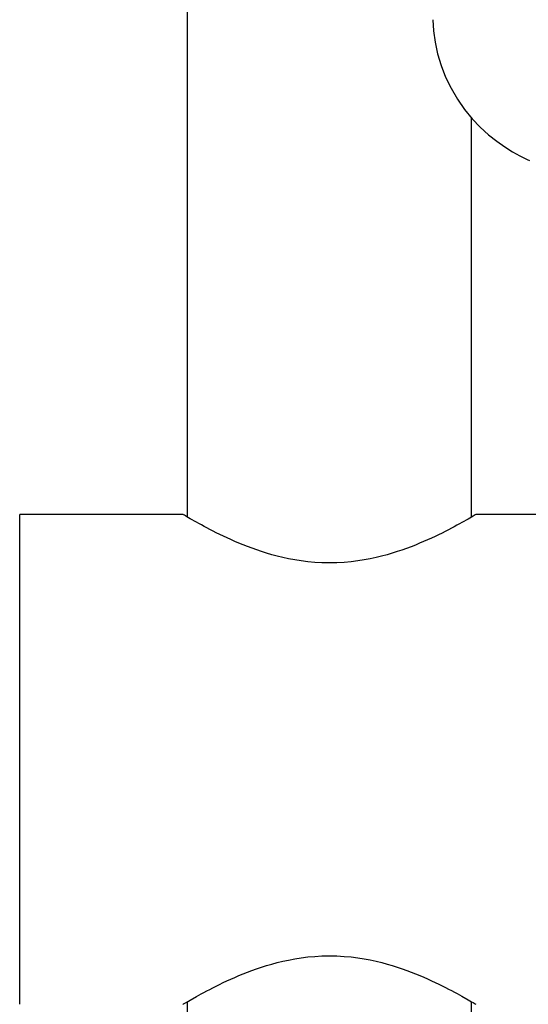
# Model space of a CAD drawing. Extents: x -559 to 8072, y -785 to 867.
# Tile 10 of 27: x 7611 to 7651, y -343 to -267. Entities that reach past the tile are written whole.
import ezdxf

# ---------------------------------------------------------------- set-up
doc = ezdxf.new("R2010")
doc.units = 0
doc.header["$LTSCALE"] = 2
doc.header["$MEASUREMENT"] = 0
doc.layers.add('02___PRT_ALL_AXES', color=7, linetype='CONTINUOUS')

msp = doc.modelspace()

# ---------------------------------------------------------------- linework, layer by layer
at = {"layer": '02___PRT_ALL_AXES', "color": 7, "linetype": 'Continuous'}
for p, q in [((7624.353, -305.472), (7624.353, -114.266)), ((7646.353, -305.472), (7646.353, -274.495)), ((7650.667, -277.733), (7650.853, -277.817)), ((7611.353, -343.266), (7611.353, -305.266)), ((7624.008, -305.266), (7611.353, -305.266)), ((7646.365, -305.465), (7646.097, -305.623)), ((7659.353, -305.266), (7646.696, -305.266)), ((7625.057, -305.877), (7624.569, -305.599)), ((7645.616, -342.637), (7646.106, -342.914)), ((7624.353, -564.266), (7624.353, -343.059)), ((7646.353, -564.266), (7646.353, -343.06))]:
    msp.add_line(p, q, dxfattribs=at)
for points in [[(7643.359, -266.886), (7643.417, -267.753), (7643.542, -268.637), (7643.737, -269.53), (7644.008, -270.436), (7644.358, -271.338), (7644.778, -272.209), (7645.267, -273.046), (7645.82, -273.841), (7646.412, -274.567), (7647.033, -275.222), (7647.676, -275.811), (7648.315, -276.322), (7648.931, -276.757), (7649.527, -277.13), (7650.108, -277.454), (7650.667, -277.733)], [(7624.569, -305.599), (7624.431, -305.519), (7624.307, -305.445), (7624.198, -305.381), (7624.112, -305.331), (7624.051, -305.294), (7624.014, -305.272), (7624.003, -305.266)], [(7646.703, -305.266), (7646.703, -305.266), (7646.684, -305.277), (7646.638, -305.303), (7646.571, -305.345), (7646.479, -305.399), (7646.365, -305.465)], [(7635.353, -309.028), (7634.775, -309.014), (7634.217, -308.984), (7633.68, -308.937), (7633.163, -308.873), (7632.666, -308.793), (7632.19, -308.704), (7631.735, -308.606), (7631.3, -308.499), (7630.881, -308.386), (7630.477, -308.268), (7630.089, -308.145), (7629.714, -308.019), (7629.353, -307.89), (7629.005, -307.759), (7628.667, -307.626), (7628.34, -307.492), (7628.023, -307.357), (7627.717, -307.222), (7627.419, -307.087), (7627.132, -306.952), (7626.854, -306.819), (7626.587, -306.687), (7626.33, -306.557), (7626.085, -306.431), (7625.855, -306.311), (7625.637, -306.195), (7625.432, -306.083), (7625.238, -305.977), (7625.057, -305.877)], [(7646.097, -305.623), (7645.606, -305.901), (7645.424, -306.001), (7645.23, -306.107), (7645.024, -306.219), (7644.806, -306.334), (7644.576, -306.455), (7644.332, -306.579), (7644.076, -306.708), (7643.81, -306.839), (7643.534, -306.971), (7643.249, -307.104), (7642.954, -307.238), (7642.649, -307.372), (7642.335, -307.505), (7642.011, -307.637), (7641.676, -307.769), (7641.331, -307.898), (7640.972, -308.025), (7640.6, -308.15), (7640.215, -308.272), (7639.813, -308.389), (7639.397, -308.501), (7638.964, -308.607), (7638.512, -308.705), (7638.037, -308.793), (7637.542, -308.873), (7637.026, -308.937), (7636.489, -308.983), (7635.932, -309.014), (7635.353, -309.028)], [(7624.561, -342.937), (7625.047, -342.661), (7625.228, -342.56), (7625.421, -342.454), (7625.627, -342.343), (7625.844, -342.227), (7626.075, -342.106), (7626.319, -341.98), (7626.576, -341.85), (7626.844, -341.718), (7627.121, -341.585), (7627.409, -341.45), (7627.707, -341.314), (7628.014, -341.178), (7628.331, -341.043), (7628.659, -340.909), (7628.997, -340.776), (7629.346, -340.644), (7629.708, -340.515), (7630.083, -340.389), (7630.472, -340.265), (7630.877, -340.147), (7631.297, -340.034), (7631.732, -339.927), (7632.187, -339.829), (7632.664, -339.739), (7633.161, -339.659), (7633.679, -339.595), (7634.216, -339.548), (7634.774, -339.518), (7635.353, -339.503)], [(7635.353, -339.503), (7635.932, -339.518), (7636.49, -339.548), (7637.027, -339.595), (7637.543, -339.659), (7638.039, -339.739), (7638.514, -339.828), (7638.967, -339.925), (7639.4, -340.032), (7639.818, -340.144), (7640.22, -340.261), (7640.606, -340.383), (7640.978, -340.508), (7641.337, -340.636), (7641.683, -340.766), (7642.019, -340.897), (7642.344, -341.03), (7642.658, -341.164), (7642.963, -341.298), (7643.259, -341.432), (7643.545, -341.565), (7643.82, -341.698), (7644.087, -341.829), (7644.343, -341.958), (7644.587, -342.083), (7644.817, -342.203), (7645.035, -342.319), (7645.241, -342.43), (7645.435, -342.536), (7645.616, -342.637)], [(7624.003, -343.266), (7624.013, -343.261), (7624.048, -343.24), (7624.107, -343.204), (7624.192, -343.154), (7624.3, -343.091), (7624.423, -343.018), (7624.561, -342.937)], [(7646.106, -342.914), (7646.372, -343.071), (7646.486, -343.137), (7646.576, -343.19), (7646.642, -343.23), (7646.686, -343.256), (7646.703, -343.266), (7646.703, -343.266)]]:
    msp.add_lwpolyline(points, dxfattribs=at)

doc.saveas('drawing.dxf')
